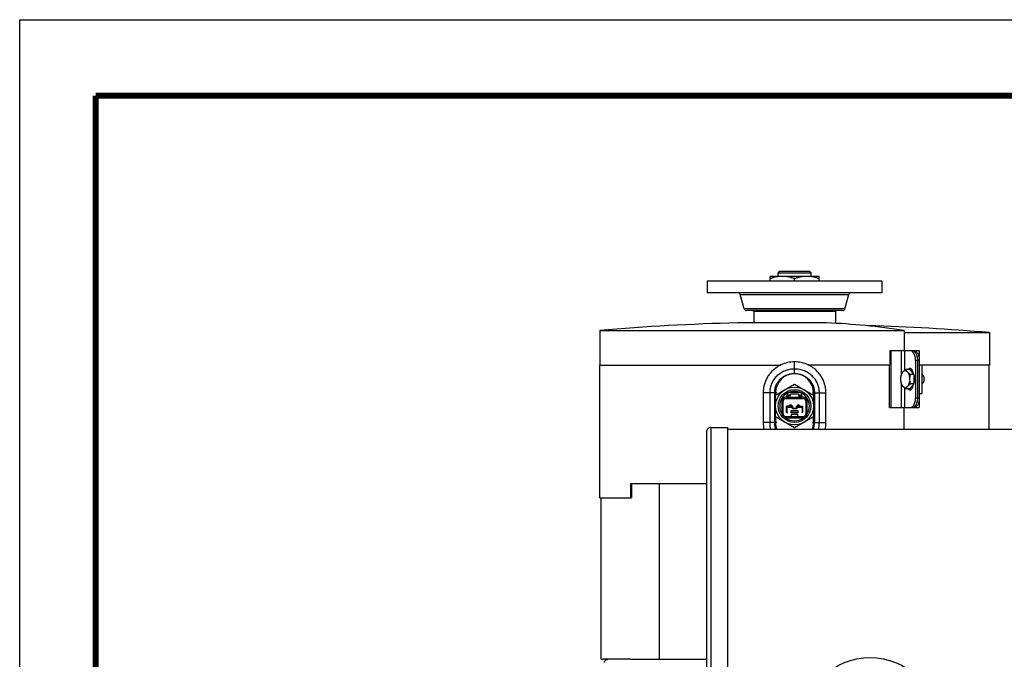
# Model space of a CAD drawing. Header units: inches. Extents: x 0 to 34, y 0 to 22.
# Tile 39 of 164: x 0 to 6.5, y 17.8 to 22. Entities that reach past the tile are written whole.
import ezdxf

# ---------------------------------------------------------------- set-up
doc = ezdxf.new("R2010")
doc.units = ezdxf.units.IN
doc.header["$LTSCALE"] = 1.87
doc.header["$MEASUREMENT"] = 0
doc.layers.get('0').update_dxf_attribs({"linetype": 'CONTINUOUS'})
for name, color, linetype in [('02___PRT_ALL_AXES', 7, 'CONTINUOUS'), ('3_ALL_AXES', 7, 'CONTINUOUS'), ('5_ALL_CURVES', 7, 'CONTINUOUS'), ('6_ALL_SURFS', 7, 'CONTINUOUS'), ('7_ALL_FEATURES', 7, 'CONTINUOUS')]:
    doc.layers.add(name, color=color, linetype=linetype)

msp = doc.modelspace()

# ---------------------------------------------------------------- linework, layer by layer
at = {"color": 7, "linetype": 'Continuous'}
for p, q in [((0, 0), (0, 22)), ((0, 22), (34, 22)), ((5.9218, 19.7281), (5.9389, 19.7281)), ((5.9389, 19.7281), (5.9389, 19.5406)), ((5.9218, 19.5406), (5.9389, 19.5406))]:
    msp.add_line(p, q, dxfattribs=at)
at = {"color": 7, "linetype": 'Continuous', "const_width": 0.04}
for points in [[(0.5, 21.5), (0.5, 0.5041)], [(33.5, 21.5), (0.5, 21.5)]]:
    msp.add_lwpolyline(points, dxfattribs=at)
at = {"layer": '02___PRT_ALL_AXES', "color": 7, "linetype": 'Continuous'}
for p, q in [((4.5521, 19.3169), (4.6613, 19.3169)), ((4.6613, 16.9265), (4.6613, 19.3169)), ((6.6108, 19.3029), (4.6613, 19.3029))]:
    msp.add_line(p, q, dxfattribs=at)
msp.add_circle((5.5983, 17.3717), 0.4313, dxfattribs=at)
at = {"layer": '3_ALL_AXES', "color": 7, "linetype": 'Continuous'}
for p, q in [((4.5265, 20.2801), (4.5265, 20.2026)), ((5.6749, 20.2801), (4.5265, 20.2801)), ((5.6749, 20.2801), (5.6749, 20.2026)), ((5.6749, 20.2026), (4.5265, 20.2026)), ((4.7696, 20.0961), (4.7432, 20.1916)), ((5.4319, 20.0961), (5.4583, 20.1916)), ((3.8182, 19.9547), (3.8182, 19.7269)), ((6.3832, 19.941), (6.3832, 19.7269)), ((3.8195, 18.8531), (3.8195, 19.7269)), ((6.3832, 19.7269), (5.9717, 19.7269)), ((6.382, 19.3029), (6.382, 19.7269)), ((5.8583, 19.6975), (5.8333, 19.6975)), ((5.889, 19.6659), (5.8583, 19.6975)), ((5.889, 19.6659), (5.8641, 19.6659)), ((5.8846, 19.6706), (5.8825, 19.6745)), ((5.889, 19.6028), (5.889, 19.6659)), ((4.9757, 19.5298), (5.1007, 19.6019)), ((5.1007, 19.6019), (5.2257, 19.5298)), ((5.8583, 19.5712), (5.889, 19.6028)), ((5.889, 19.6028), (5.8641, 19.6028)), ((5.8825, 19.5943), (5.8846, 19.5981)), ((4.9757, 19.3854), (4.9757, 19.5298)), ((5.2257, 19.5298), (5.2257, 19.3854)), ((5.8583, 19.5712), (5.8333, 19.5712)), ((5.1007, 19.3133), (4.9757, 19.3854)), ((5.2257, 19.3854), (5.1007, 19.3133)), ((4.0235, 18.8531), (4.0235, 18.9469)), ((4.0235, 18.9469), (4.3099, 18.9469)), ((4.0298, 18.8531), (4.0298, 18.9469)), ((4.2109, 17.7906), (4.2109, 18.9469)), ((4.0298, 18.8531), (4.0235, 18.8531)), ((4.0199, 17.7906), (3.8395, 17.7906))]:
    msp.add_line(p, q, dxfattribs=at)
msp.add_circle((5.1007, 19.4576), 0.125, dxfattribs=at)
for centre, radius, start, end in [((5.1007, 4.9447), 15.0647, 91.42639, 94.88367), ((5.1007, 4.5555), 15.4389, 85.23499, 88.1949), ((5.8237, 19.6701), 0.0574, 7.74675, 12.43592), ((5.844, 19.6512), 0.0449, 32.29749, 36.22856), ((5.8203, 19.6696), 0.0609, 4.81622, 7.75723), ((5.8413, 19.6495), 0.0482, 31.22896, 32.31263), ((5.809, 19.6364), 0.0832, 11.04534, 15.6082), ((5.8247, 19.5985), 0.0564, 347.52071, 352.29649), ((5.8448, 19.617), 0.044, 323.73074, 327.74394), ((5.8203, 19.5991), 0.0609, 352.24264, 355.18378), ((5.8415, 19.6191), 0.0479, 327.68517, 328.77781), ((5.8103, 19.632), 0.0818, 344.35292, 348.99376)]:
    msp.add_arc(centre, radius, start, end, dxfattribs=at)
for points, knots in [([(5.8614, 19.7047), (5.86, 19.7047), (5.8571, 19.7041), (5.8546, 19.7026), (5.8534, 19.7017)], [0, 0, 0, 0, 0.479935, 1, 1, 1, 1]), ([(5.8676, 19.7029), (5.8667, 19.7034), (5.8646, 19.7044), (5.8624, 19.7047), (5.8614, 19.7047)], [0, 0, 0, 0, 0.512855, 1, 1, 1, 1]), ([(5.8139, 19.6817), (5.8127, 19.6805), (5.8104, 19.6777), (5.8074, 19.673), (5.8047, 19.6676), (5.8025, 19.6616), (5.8007, 19.6552), (5.7995, 19.6485), (5.7987, 19.6415), (5.7985, 19.6368), (5.7985, 19.6344)], [0, 0, 0, 0, 0.102052, 0.212126, 0.329931, 0.45475, 0.585539, 0.721005, 0.859686, 1, 1, 1, 1]), ([(5.8025, 19.6659), (5.8019, 19.6634), (5.8008, 19.6582), (5.7995, 19.6503), (5.7987, 19.6424), (5.7985, 19.637), (5.7985, 19.6344)], [0, 0, 0, 0, 0.248647, 0.498335, 0.748906, 1, 1, 1, 1]), ([(5.8139, 19.6817), (5.8126, 19.6804), (5.8103, 19.6779), (5.8072, 19.6739), (5.8046, 19.6699), (5.8032, 19.6673), (5.8025, 19.6659)], [0, 0, 0, 0, 0.276589, 0.533786, 0.773872, 1, 1, 1, 1]), ([(5.8333, 19.6975), (5.8315, 19.6963), (5.8279, 19.6937), (5.8228, 19.6898), (5.8181, 19.6859), (5.8152, 19.6831), (5.8139, 19.6817)], [0, 0, 0, 0, 0.266771, 0.523995, 0.769148, 1, 1, 1, 1]), ([(5.8447, 19.6817), (5.8435, 19.6829), (5.8412, 19.6849), (5.838, 19.6869), (5.8353, 19.688), (5.8333, 19.6886), (5.8313, 19.689), (5.8293, 19.6891), (5.8272, 19.689), (5.8252, 19.6886), (5.8232, 19.688), (5.8206, 19.6869), (5.8173, 19.6849), (5.815, 19.6829), (5.8139, 19.6817)], [0, 0, 0, 0, 0.137195, 0.264414, 0.325078, 0.38425, 0.442389, 0.5, 0.557611, 0.61575, 0.674923, 0.735586, 0.862805, 1, 1, 1, 1]), ([(5.8447, 19.6817), (5.8434, 19.683), (5.8411, 19.6856), (5.838, 19.6896), (5.8354, 19.6935), (5.834, 19.6962), (5.8333, 19.6975)], [0, 0, 0, 0, 0.27659, 0.533787, 0.773872, 1, 1, 1, 1]), ([(5.8641, 19.6659), (5.8622, 19.6672), (5.8587, 19.6697), (5.8536, 19.6736), (5.8489, 19.6776), (5.846, 19.6803), (5.8447, 19.6817)], [0, 0, 0, 0, 0.266771, 0.523994, 0.769147, 1, 1, 1, 1]), ([(5.86, 19.6344), (5.86, 19.6368), (5.8599, 19.6415), (5.8591, 19.6485), (5.8578, 19.6552), (5.856, 19.6616), (5.8538, 19.6676), (5.8512, 19.673), (5.8482, 19.6777), (5.8459, 19.6805), (5.8447, 19.6817)], [0, 0, 0, 0, 0.140314, 0.278995, 0.414461, 0.54525, 0.670069, 0.787874, 0.897948, 1, 1, 1, 1]), ([(5.8534, 19.7017), (5.8531, 19.7015), (5.8518, 19.7004), (5.8506, 19.6991), (5.8498, 19.698)], [0, 0, 0, 0, 0.238427, 1, 1, 1, 1]), ([(5.86, 19.6344), (5.86, 19.637), (5.8602, 19.6424), (5.861, 19.6503), (5.8623, 19.6582), (5.8635, 19.6634), (5.8641, 19.6659)], [0, 0, 0, 0, 0.251094, 0.501665, 0.751353, 1, 1, 1, 1]), ([(5.8675, 19.7029), (5.8668, 19.7025), (5.864, 19.7005), (5.8618, 19.6977), (5.8604, 19.6954)], [0, 0, 0, 0, 0.227782, 1, 1, 1, 1]), ([(5.8754, 19.6944), (5.8748, 19.6953), (5.8728, 19.6986), (5.87, 19.7014), (5.8676, 19.7029)], [0, 0, 0, 0, 0.277122, 1, 1, 1, 1]), ([(5.8803, 19.6778), (5.8794, 19.679), (5.8775, 19.6812), (5.8745, 19.6841), (5.8712, 19.6864), (5.8689, 19.6875), (5.8677, 19.6879)], [0, 0, 0, 0, 0.275421, 0.532658, 0.773249, 1, 1, 1, 1]), ([(5.8798, 19.6824), (5.8795, 19.6835), (5.8785, 19.6877), (5.8769, 19.6917), (5.8754, 19.6944)], [0, 0, 0, 0, 0.265025, 1, 1, 1, 1]), ([(5.8906, 19.6164), (5.8912, 19.6193), (5.8921, 19.6253), (5.8925, 19.6344), (5.8921, 19.6434), (5.8912, 19.6494), (5.8906, 19.6523)], [0, 0, 0, 0, 0.247608, 0.5, 0.752392, 1, 1, 1, 1]), ([(5.9389, 19.665), (5.9395, 19.6648), (5.9405, 19.6644), (5.9419, 19.6635), (5.9433, 19.6624), (5.9451, 19.6607), (5.9472, 19.658), (5.9492, 19.6541), (5.9509, 19.6497), (5.9522, 19.6448), (5.9529, 19.6397), (5.9531, 19.6362), (5.9531, 19.6344)], [0, 0, 0, 0, 0.044931, 0.091808, 0.141018, 0.192831, 0.304705, 0.427748, 0.560939, 0.702411, 0.849703, 1, 1, 1, 1]), ([(5.7985, 19.6344), (5.7985, 19.6317), (5.7987, 19.6264), (5.7995, 19.6184), (5.8008, 19.6105), (5.8019, 19.6054), (5.8025, 19.6028)], [0, 0, 0, 0, 0.251094, 0.501665, 0.751353, 1, 1, 1, 1]), ([(5.7985, 19.6344), (5.7985, 19.632), (5.7987, 19.6273), (5.7995, 19.6203), (5.8007, 19.6135), (5.8025, 19.6071), (5.8047, 19.6011), (5.8074, 19.5958), (5.8104, 19.591), (5.8127, 19.5882), (5.8139, 19.587)], [0, 0, 0, 0, 0.140314, 0.278995, 0.414461, 0.54525, 0.670069, 0.787874, 0.897948, 1, 1, 1, 1]), ([(5.8025, 19.6028), (5.8032, 19.6015), (5.8046, 19.5988), (5.8072, 19.5949), (5.8103, 19.5909), (5.8126, 19.5883), (5.8139, 19.587)], [0, 0, 0, 0, 0.226128, 0.466213, 0.723411, 1, 1, 1, 1]), ([(5.8139, 19.587), (5.8152, 19.5856), (5.8181, 19.5829), (5.8228, 19.5789), (5.8279, 19.575), (5.8315, 19.5725), (5.8333, 19.5712)], [0, 0, 0, 0, 0.230853, 0.476006, 0.73323, 1, 1, 1, 1]), ([(5.8139, 19.587), (5.815, 19.5859), (5.8173, 19.5838), (5.8206, 19.5818), (5.8232, 19.5807), (5.8252, 19.5801), (5.8272, 19.5798), (5.8293, 19.5796), (5.8313, 19.5798), (5.8333, 19.5801), (5.8353, 19.5807), (5.838, 19.5818), (5.8412, 19.5838), (5.8435, 19.5859), (5.8447, 19.587)], [0, 0, 0, 0, 0.137195, 0.264414, 0.325078, 0.38425, 0.442389, 0.5, 0.557611, 0.61575, 0.674923, 0.735586, 0.862805, 1, 1, 1, 1]), ([(5.8333, 19.5712), (5.834, 19.5725), (5.8354, 19.5752), (5.838, 19.5792), (5.8411, 19.5831), (5.8434, 19.5857), (5.8447, 19.587)], [0, 0, 0, 0, 0.226128, 0.466214, 0.723411, 1, 1, 1, 1]), ([(5.8447, 19.587), (5.8459, 19.5882), (5.8482, 19.591), (5.8512, 19.5958), (5.8538, 19.6011), (5.856, 19.6071), (5.8578, 19.6135), (5.8591, 19.6203), (5.8599, 19.6273), (5.86, 19.632), (5.86, 19.6344)], [0, 0, 0, 0, 0.102052, 0.212126, 0.329931, 0.45475, 0.585539, 0.721005, 0.859686, 1, 1, 1, 1]), ([(5.8447, 19.587), (5.846, 19.5884), (5.8489, 19.5911), (5.8536, 19.5951), (5.8587, 19.599), (5.8622, 19.6015), (5.8641, 19.6028)], [0, 0, 0, 0, 0.230852, 0.476005, 0.733229, 1, 1, 1, 1]), ([(5.8641, 19.6028), (5.8635, 19.6054), (5.8623, 19.6105), (5.861, 19.6184), (5.8602, 19.6264), (5.86, 19.6317), (5.86, 19.6344)], [0, 0, 0, 0, 0.248647, 0.498335, 0.748906, 1, 1, 1, 1]), ([(5.8677, 19.5808), (5.8689, 19.5812), (5.8712, 19.5823), (5.8745, 19.5846), (5.8775, 19.5875), (5.8794, 19.5897), (5.8803, 19.591)], [0, 0, 0, 0, 0.226751, 0.467342, 0.724579, 1, 1, 1, 1]), ([(5.8754, 19.5744), (5.8758, 19.5752), (5.8778, 19.579), (5.8791, 19.5831), (5.8798, 19.5863)], [0, 0, 0, 0, 0.234465, 1, 1, 1, 1]), ([(5.9531, 19.6344), (5.9531, 19.6326), (5.9529, 19.6291), (5.9522, 19.6239), (5.9509, 19.619), (5.9492, 19.6146), (5.9472, 19.6108), (5.9451, 19.608), (5.9433, 19.6063), (5.9419, 19.6052), (5.9405, 19.6043), (5.9395, 19.6039), (5.9389, 19.6037)], [0, 0, 0, 0, 0.150297, 0.297589, 0.439061, 0.572252, 0.695295, 0.807169, 0.858982, 0.908192, 0.955069, 1, 1, 1, 1]), ([(5.8498, 19.5707), (5.8501, 19.5703), (5.8512, 19.569), (5.8524, 19.5678), (5.8534, 19.567)], [0, 0, 0, 0, 0.262229, 1, 1, 1, 1]), ([(5.8534, 19.567), (5.8546, 19.5661), (5.8571, 19.5646), (5.86, 19.5641), (5.8614, 19.5641)], [0, 0, 0, 0, 0.520065, 1, 1, 1, 1]), ([(5.8604, 19.5733), (5.8609, 19.5725), (5.8628, 19.5697), (5.8654, 19.5671), (5.8675, 19.5659)], [0, 0, 0, 0, 0.274764, 1, 1, 1, 1]), ([(5.8614, 19.5641), (5.8624, 19.5641), (5.8646, 19.5644), (5.8667, 19.5653), (5.8676, 19.5659)], [0, 0, 0, 0, 0.487145, 1, 1, 1, 1]), ([(5.8676, 19.5659), (5.8684, 19.5663), (5.8715, 19.5686), (5.8739, 19.5718), (5.8754, 19.5744)], [0, 0, 0, 0, 0.225684, 1, 1, 1, 1]), ([(3.8489, 17.7685), (3.849, 17.7714), (3.8502, 17.7772), (3.8552, 17.7846), (3.8625, 17.7895), (3.8683, 17.7906), (3.8711, 17.7906)], [0, 0, 0, 0, 0.251757, 0.502473, 0.751745, 1, 1, 1, 1])]:
    msp.add_open_spline(points, degree=3, knots=knots, dxfattribs=at)
at = {"layer": '5_ALL_CURVES', "color": 40, "linetype": 'Continuous'}
for p, q in [((4.9757, 19.5449), (4.9757, 19.5298)), ((5.2257, 19.5298), (5.2257, 19.5449)), ((4.9757, 19.3854), (4.9757, 19.3489)), ((5.2257, 19.3489), (5.2257, 19.3854))]:
    msp.add_line(p, q, dxfattribs=at)
for centre, start, end in [((5.1007, 19.5449), 0, 180), ((5.1007, 19.3489), 179.9994, 201.55595), ((5.1007, 19.3489), 338.44376, 0.00059)]:
    msp.add_arc(centre, 0.125, start, end, dxfattribs=at)
at = {"layer": '6_ALL_SURFS', "color": 7, "linetype": 'Continuous'}
msp.add_line((5.0022, 20.3439), (5.1993, 20.3439), dxfattribs=at)
at = {"layer": '7_ALL_FEATURES', "color": 7, "linetype": 'Continuous'}
for p, q in [((4.9394, 20.2801), (4.9394, 20.3106)), ((5.262, 20.3106), (4.9394, 20.3106)), ((5.0022, 20.3439), (4.9922, 20.3339)), ((4.9922, 20.3106), (4.9922, 20.3339)), ((4.9922, 20.3339), (5.2093, 20.3339)), ((5.0022, 20.3439), (5.1993, 20.3439)), ((5.1007, 20.2801), (5.1007, 20.2962)), ((5.1993, 20.3439), (5.2093, 20.3339)), ((5.2093, 20.3106), (5.2093, 20.3339)), ((5.262, 20.2801), (5.262, 20.3106)), ((4.7432, 20.1916), (5.4583, 20.1916)), ((5.4319, 20.0961), (4.7696, 20.0961)), ((5.4174, 20.0851), (4.784, 20.0851)), ((4.8321, 20.0791), (4.8321, 20.0047)), ((5.3694, 20.0791), (4.8321, 20.0791)), ((5.3694, 20.0791), (5.3694, 20.0011)), ((5.3117, 20.0047), (4.7257, 20.0047)), ((3.8182, 19.9547), (5.8222, 19.9547)), ((5.8204, 19.9413), (5.8222, 19.941)), ((5.8222, 19.9547), (5.8222, 19.8219)), ((5.8222, 19.941), (6.3832, 19.941)), ((5.727, 19.8219), (5.727, 19.7269)), ((5.727, 19.8219), (5.9206, 19.8219)), ((5.7337, 19.8219), (5.7337, 19.4469)), ((5.8052, 19.6707), (5.8052, 19.8219)), ((5.8258, 19.692), (5.8258, 19.8219)), ((5.9206, 19.8219), (5.9206, 19.7732)), ((3.8182, 19.7269), (5.0107, 19.7269)), ((5.1007, 19.6699), (5.1007, 19.748)), ((5.727, 19.7269), (5.1908, 19.7269)), ((5.7264, 19.4469), (5.7264, 19.7269)), ((5.897, 19.7594), (5.897, 19.5094)), ((5.897, 19.7594), (5.9218, 19.7594)), ((5.9094, 19.7594), (5.9094, 19.5094)), ((5.9218, 19.7594), (5.9218, 19.5094)), ((5.9717, 19.7269), (5.9389, 19.7269)), ((5.8052, 19.4469), (5.8052, 19.5981)), ((5.8258, 19.4469), (5.8258, 19.5767)), ((4.8943, 19.5449), (4.8943, 19.3489)), ((4.9835, 19.5449), (4.8943, 19.5449)), ((4.9371, 19.5449), (4.9371, 19.3489)), ((4.968, 19.5449), (4.968, 19.3489)), ((5.0525, 19.515), (5.0419, 19.515)), ((5.0525, 19.5062), (5.0525, 19.5314)), ((5.0612, 19.5062), (5.0612, 19.5318)), ((5.0612, 19.5318), (5.0744, 19.5318)), ((5.0744, 19.5255), (5.0612, 19.5255)), ((5.0612, 19.515), (5.1402, 19.515)), ((5.1334, 19.547), (5.0681, 19.547)), ((5.0744, 19.5255), (5.0744, 19.5382)), ((5.0744, 19.5382), (5.1271, 19.5382)), ((5.1271, 19.5382), (5.1271, 19.5255)), ((5.1271, 19.5318), (5.1402, 19.5318)), ((5.1271, 19.5255), (5.1402, 19.5255)), ((5.1402, 19.5318), (5.1402, 19.5062)), ((5.149, 19.5062), (5.149, 19.5314)), ((5.1596, 19.515), (5.149, 19.515)), ((5.218, 19.5449), (5.3071, 19.5449)), ((5.2335, 19.3489), (5.2335, 19.5449)), ((5.2644, 19.3489), (5.2644, 19.5449)), ((5.3071, 19.3489), (5.3071, 19.5449)), ((5.0169, 19.49), (5.0169, 19.4057)), ((5.0256, 19.4057), (5.0256, 19.49)), ((5.0419, 19.5062), (5.1596, 19.5062)), ((5.0482, 19.4181), (5.0482, 19.4576)), ((5.0676, 19.4576), (5.0482, 19.4576)), ((5.0494, 19.4481), (5.0494, 19.4169)), ((5.0865, 19.4481), (5.0494, 19.4481)), ((5.0612, 19.509), (5.0525, 19.509)), ((5.087, 19.4576), (5.0839, 19.4576)), ((5.0865, 19.4406), (5.0865, 19.4481)), ((5.087, 19.4576), (5.087, 19.4419)), ((5.1145, 19.4419), (5.1145, 19.4576)), ((5.1145, 19.4576), (5.1176, 19.4576)), ((5.115, 19.4481), (5.115, 19.4406)), ((5.1521, 19.4481), (5.115, 19.4481)), ((5.1339, 19.4576), (5.1532, 19.4576)), ((5.1402, 19.509), (5.149, 19.509)), ((5.1521, 19.4169), (5.1521, 19.4481)), ((5.1532, 19.4576), (5.1532, 19.4181)), ((5.1759, 19.49), (5.1759, 19.4057)), ((5.1846, 19.4057), (5.1846, 19.49)), ((5.7264, 19.4469), (5.9206, 19.4469)), ((5.8215, 19.3029), (5.8215, 19.4469)), ((5.9218, 19.5094), (5.897, 19.5094)), ((5.9206, 19.4956), (5.9206, 19.4469)), ((5.0419, 19.3895), (5.1596, 19.3895)), ((5.0419, 19.3807), (5.1596, 19.3807)), ((5.0789, 19.4119), (5.0789, 19.4271)), ((5.0789, 19.4271), (5.1226, 19.4271)), ((5.0789, 19.426), (5.1226, 19.426)), ((5.1226, 19.4119), (5.0789, 19.4119)), ((5.0807, 19.3895), (5.0807, 19.4032)), ((5.0807, 19.4032), (5.1207, 19.4032)), ((5.115, 19.4406), (5.0865, 19.4406)), ((5.087, 19.4419), (5.1145, 19.4419)), ((5.1207, 19.4032), (5.1207, 19.3895)), ((5.1226, 19.4271), (5.1226, 19.4119)), ((4.5521, 16.9264), (4.5521, 19.3169)), ((4.9835, 19.3489), (4.8943, 19.3489)), ((5.218, 19.3489), (5.3071, 19.3489)), ((4.5208, 19.2857), (4.5208, 16.9577)), ((4.3099, 18.9469), (4.5208, 18.9469)), ((3.8195, 18.8531), (4.0235, 18.8531)), ((3.827, 17.7906), (3.827, 18.8531)), ((3.827, 17.7906), (3.8395, 17.7906)), ((4.0199, 17.7906), (4.5208, 17.7906))]:
    msp.add_line(p, q, dxfattribs=at)
for centre, radius in [((5.1007, 19.4576), 0.1076), ((5.0757, 19.4576), 0.0075), ((5.0757, 19.4576), 0.00125), ((5.1257, 19.4576), 0.0075), ((5.1257, 19.4576), 0.00125)]:
    msp.add_circle(centre, radius, dxfattribs=at)
for centre, radius, start, end in [((4.7287, 20.1876), 0.015, 15.46122, 90), ((5.4728, 20.1876), 0.015, 90, 164.53878), ((4.784, 20.1001), 0.015, 195.46122, 270.00002), ((5.4174, 20.1001), 0.015, 269.99998, 344.53878), ((4.8201, 20.0701), 0.015, 36.8699, 90), ((5.3814, 20.0701), 0.015, 90, 143.1301), ((5.0987, 15.2011), 4.8084, 81.34605, 87.46114), ((5.1006, 19.5379), 0.2101, 89.96944, 115.44548), ((5.1008, 19.5379), 0.2101, 64.54149, 90.03077), ((5.1007, 19.4576), 0.0976, 329.31282, 210.68718), ((5.0419, 19.49), 0.025, 90, 180), ((5.0681, 19.5314), 0.0156, 90, 180), ((5.1334, 19.5314), 0.0156, 0, 90), ((5.1596, 19.49), 0.025, 0, 90), ((5.0419, 19.49), 0.0163, 90, 180), ((5.0757, 19.4576), 0.0163, 180, 216.57548), ((5.0757, 19.4576), 0.0126, 180, 229.83174), ((5.0757, 19.4576), 0.00813, 0, 180), ((5.0757, 19.4576), 0.0126, 311.18786, 333.01042), ((5.1257, 19.4576), 0.0126, 206.98958, 228.84821), ((5.1257, 19.4576), 0.00813, 0, 180), ((5.1257, 19.4576), 0.0126, 310.16826, 360), ((5.1257, 19.4576), 0.0163, 323.50423, 1.23409), ((5.1596, 19.49), 0.0163, 0, 90), ((5.0419, 19.4057), 0.025, 180, 270), ((5.0419, 19.4057), 0.0163, 180, 270), ((5.1007, 19.4576), 0.0976, 231.99291, 308.00709), ((5.0545, 19.4181), 0.00625, 180, 232.58798), ((5.0544, 19.4169), 0.005, 180, 257.90251), ((5.147, 19.4181), 0.00625, 280.81629, 360), ((5.1471, 19.4169), 0.005, 282.09749, 360), ((5.1596, 19.4057), 0.025, 270, 360), ((5.1596, 19.4057), 0.0163, 270, 360), ((4.5521, 19.2857), 0.0312, 90, 180.00001), ((5.0958, 19.3489), 0.2015, 180.00159, 193.22161), ((5.0873, 19.3489), 0.1502, 180.01292, 197.89261), ((5.1148, 19.349), 0.1186, 337.1461, 359.95941), ((5.1142, 19.3489), 0.1502, 342.08796, 359.98843), ((5.1057, 19.3489), 0.2014, 346.78603, 0.00044)]:
    msp.add_arc(centre, radius, start, end, dxfattribs=at)
for points, knots in [([(5.0201, 20.3106), (5.0133, 20.3106), (4.9996, 20.31), (4.9792, 20.307), (4.9591, 20.3024), (4.946, 20.2984), (4.9394, 20.2962)], [0, 0, 0, 0, 0.248851, 0.49825, 0.748582, 1, 1, 1, 1]), ([(5.1007, 20.2962), (5.0942, 20.2984), (5.081, 20.3024), (5.0609, 20.307), (5.0406, 20.31), (5.0269, 20.3106), (5.0201, 20.3106)], [0, 0, 0, 0, 0.251418, 0.50175, 0.75115, 1, 1, 1, 1]), ([(5.1814, 20.3106), (5.1746, 20.3106), (5.1609, 20.31), (5.1405, 20.307), (5.1205, 20.3024), (5.1073, 20.2984), (5.1007, 20.2962)], [0, 0, 0, 0, 0.248851, 0.49825, 0.748582, 1, 1, 1, 1]), ([(5.262, 20.2962), (5.2555, 20.2984), (5.2423, 20.3024), (5.2222, 20.307), (5.2019, 20.31), (5.1882, 20.3106), (5.1814, 20.3106)], [0, 0, 0, 0, 0.251418, 0.50175, 0.75115, 1, 1, 1, 1]), ([(5.8727, 19.8188), (5.871, 19.8198), (5.8675, 19.8213), (5.8637, 19.8219), (5.8618, 19.8219)], [0, 0, 0, 0, 0.512827, 1, 1, 1, 1]), ([(5.8825, 19.8099), (5.8818, 19.8109), (5.8789, 19.8143), (5.8755, 19.8172), (5.8727, 19.8188)], [0, 0, 0, 0, 0.268538, 1, 1, 1, 1]), ([(5.8949, 19.8099), (5.8935, 19.8118), (5.8905, 19.8151), (5.8854, 19.8189), (5.8799, 19.8213), (5.8761, 19.8219), (5.8742, 19.8219)], [0, 0, 0, 0, 0.281874, 0.538517, 0.775178, 1, 1, 1, 1]), ([(5.897, 19.7594), (5.897, 19.7642), (5.8964, 19.7738), (5.8936, 19.7875), (5.8891, 19.7997), (5.8849, 19.8069), (5.8825, 19.8099)], [0, 0, 0, 0, 0.273577, 0.537255, 0.781458, 1, 1, 1, 1]), ([(5.8851, 19.8188), (5.886, 19.8183), (5.8897, 19.8159), (5.8928, 19.8126), (5.8949, 19.8099)], [0, 0, 0, 0, 0.233484, 1, 1, 1, 1]), ([(5.8866, 19.8219), (5.8889, 19.8219), (5.8938, 19.821), (5.9005, 19.8172), (5.9066, 19.8113), (5.914, 19.8003), (5.9202, 19.7827), (5.9218, 19.7674), (5.9218, 19.7594)], [0, 0, 0, 0, 0.089214, 0.18537, 0.292863, 0.413697, 0.691382, 1, 1, 1, 1]), ([(5.8949, 19.8099), (5.8973, 19.8069), (5.9015, 19.7997), (5.906, 19.7875), (5.9088, 19.7738), (5.9094, 19.7642), (5.9094, 19.7594)], [0, 0, 0, 0, 0.218542, 0.462745, 0.726423, 1, 1, 1, 1]), ([(5.0103, 19.7276), (5.0017, 19.7235), (4.985, 19.7141), (4.9623, 19.6967), (4.9422, 19.6763), (4.9252, 19.6533), (4.9117, 19.6282), (4.9017, 19.6014), (4.8957, 19.5734), (4.8943, 19.5544), (4.8943, 19.5449)], [0, 0, 0, 0, 0.125659, 0.2508, 0.375665, 0.500321, 0.625067, 0.749964, 0.874842, 1, 1, 1, 1]), ([(5.3071, 19.5449), (5.3071, 19.5547), (5.3057, 19.5747), (5.299, 19.604), (5.2882, 19.6318), (5.274, 19.6567), (5.2572, 19.6785), (5.238, 19.6976), (5.2161, 19.7143), (5.1998, 19.7235), (5.1912, 19.7276)], [0, 0, 0, 0, 0.129176, 0.262182, 0.394219, 0.519478, 0.638401, 0.755089, 0.874209, 1, 1, 1, 1]), ([(5.1007, 19.7011), (5.09, 19.7011), (5.0739, 19.6996), (5.0531, 19.6946), (5.0329, 19.6878), (5.0092, 19.6757), (4.9884, 19.6594), (4.974, 19.6443), (4.9645, 19.632), (4.9562, 19.6188), (4.947, 19.6003), (4.9392, 19.5757), (4.9371, 19.5551), (4.9371, 19.5449)], [0, 0, 0, 0, 0.128079, 0.191983, 0.255719, 0.382084, 0.507234, 0.569436, 0.631434, 0.693188, 0.754798, 0.877541, 1, 1, 1, 1]), ([(5.1007, 19.6699), (5.0921, 19.6699), (5.0747, 19.6683), (5.0497, 19.6611), (5.0266, 19.6495), (5.0064, 19.6339), (4.9898, 19.6149), (4.9774, 19.5932), (4.9697, 19.5695), (4.968, 19.5531), (4.968, 19.5449)], [0, 0, 0, 0, 0.12874, 0.25697, 0.383901, 0.509497, 0.63366, 0.756495, 0.878556, 1, 1, 1, 1]), ([(5.2644, 19.5449), (5.2644, 19.5501), (5.2639, 19.5606), (5.2614, 19.5763), (5.2571, 19.5919), (5.2495, 19.6116), (5.2367, 19.6336), (5.2203, 19.6524), (5.2057, 19.6651), (5.1893, 19.677), (5.1655, 19.6895), (5.134, 19.699), (5.1117, 19.7011), (5.1007, 19.7011)], [0, 0, 0, 0, 0.061975, 0.125656, 0.190379, 0.254709, 0.37708, 0.492571, 0.550247, 0.609184, 0.734675, 0.868624, 1, 1, 1, 1]), ([(5.2335, 19.5449), (5.2335, 19.549), (5.233, 19.5574), (5.231, 19.57), (5.2276, 19.5825), (5.2213, 19.5982), (5.211, 19.6158), (5.195, 19.6338), (5.1759, 19.6488), (5.1573, 19.6585), (5.1406, 19.6643), (5.1274, 19.6675), (5.114, 19.6695), (5.1051, 19.6699), (5.1007, 19.6699)], [0, 0, 0, 0, 0.061385, 0.124527, 0.188866, 0.252785, 0.374807, 0.490304, 0.607087, 0.733122, 0.800048, 0.867896, 0.934803, 1, 1, 1, 1]), ([(5.8618, 19.4469), (5.8637, 19.4469), (5.8675, 19.4474), (5.871, 19.449), (5.8727, 19.4499)], [0, 0, 0, 0, 0.487173, 1, 1, 1, 1]), ([(5.8727, 19.4499), (5.8736, 19.4504), (5.8773, 19.4529), (5.8804, 19.4561), (5.8825, 19.4588)], [0, 0, 0, 0, 0.233484, 1, 1, 1, 1]), ([(5.8742, 19.4469), (5.8761, 19.4469), (5.8799, 19.4474), (5.8854, 19.4498), (5.8905, 19.4537), (5.8935, 19.457), (5.8949, 19.4588)], [0, 0, 0, 0, 0.224822, 0.461483, 0.718126, 1, 1, 1, 1]), ([(5.8825, 19.4588), (5.8849, 19.4619), (5.8891, 19.469), (5.8936, 19.4812), (5.8964, 19.4949), (5.897, 19.5045), (5.897, 19.5094)], [0, 0, 0, 0, 0.218542, 0.462745, 0.726423, 1, 1, 1, 1]), ([(5.9218, 19.5094), (5.9218, 19.5013), (5.9202, 19.4861), (5.914, 19.4685), (5.9066, 19.4575), (5.9005, 19.4515), (5.8938, 19.4478), (5.8889, 19.4469), (5.8866, 19.4469)], [0, 0, 0, 0, 0.308618, 0.586303, 0.707137, 0.81463, 0.910786, 1, 1, 1, 1]), ([(5.9094, 19.5094), (5.9094, 19.5045), (5.9088, 19.4949), (5.906, 19.4812), (5.9015, 19.469), (5.8973, 19.4619), (5.8949, 19.4588)], [0, 0, 0, 0, 0.273577, 0.537255, 0.781458, 1, 1, 1, 1]), ([(4.968, 19.3489), (4.968, 19.345), (4.9684, 19.3373), (4.9701, 19.3256), (4.973, 19.314), (4.9758, 19.3065), (4.9773, 19.3028)], [0, 0, 0, 0, 0.242737, 0.491742, 0.746062, 1, 1, 1, 1])]:
    msp.add_open_spline(points, degree=3, knots=knots, dxfattribs=at)

doc.saveas('drawing.dxf')
